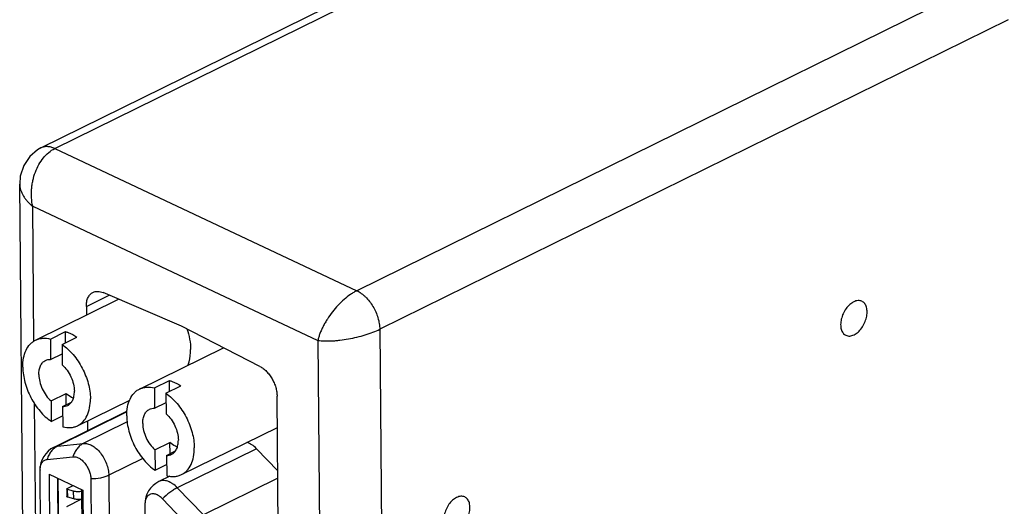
# Model space of a CAD drawing. Header units: inches. Extents: x 0 to 34, y 0 to 22.
# Tile 65 of 84: x 24.9 to 26.5, y 17.3 to 18.1. Entities that reach past the tile are written whole.
import ezdxf

# ---------------------------------------------------------------- set-up
doc = ezdxf.new("R2010")
doc.units = ezdxf.units.IN
doc.header["$LTSCALE"] = 1.87
doc.header["$MEASUREMENT"] = 0
doc.layers.get('0').update_dxf_attribs({"linetype": 'CONTINUOUS'})

msp = doc.modelspace()

# ---------------------------------------------------------------- linework, layer by layer
at = {"color": 7, "linetype": 'CONTINUOUS'}
for p, q in [((24.9415, 17.8713), (25.5481, 18.1698)), ((24.9631, 17.8702), (25.5698, 18.1688)), ((26.4246, 18.1329), (25.4377, 17.6472)), ((26.4605, 18.0724), (25.4736, 17.5867)), ((24.9631, 17.8702), (25.4377, 17.6472)), ((24.9081, 17.8146), (24.9081, 17.8146)), ((24.937, 14.6785), (24.9081, 17.8146)), ((24.9305, 17.5681), (24.9286, 17.7796)), ((24.9286, 17.7796), (25.3763, 17.5692)), ((24.933, 17.5697), (25.0634, 17.6338)), ((25.0128, 17.6226), (25.0486, 17.6402)), ((25.1622, 17.5917), (25.0392, 17.6442)), ((25.0128, 17.6226), (25.0129, 17.609)), ((25.2854, 17.5285), (25.1622, 17.5917)), ((25.4736, 17.5867), (25.502, 14.5052)), ((24.9564, 17.5714), (24.98, 17.583)), ((24.9564, 17.5714), (24.9567, 17.5395)), ((24.9746, 17.5629), (24.9981, 17.5745)), ((24.9801, 17.5656), (24.98, 17.583)), ((25.3763, 17.5692), (25.4044, 14.5209)), ((24.9746, 17.5629), (24.9749, 17.5309)), ((25.0963, 17.4929), (25.2282, 17.5578)), ((24.9567, 17.5395), (24.9747, 17.5483)), ((25.1196, 17.4947), (25.1432, 17.5063)), ((25.1196, 17.4947), (25.1199, 17.4627)), ((25.1378, 17.4862), (25.1614, 17.4978)), ((25.1434, 17.4889), (25.1432, 17.5063)), ((24.9573, 17.4742), (24.9809, 17.4858)), ((24.981, 17.4684), (24.9809, 17.4858)), ((25.1378, 17.4862), (25.1381, 17.4542)), ((25.3253, 16.0785), (25.3124, 17.4818)), ((24.9425, 16.2669), (24.9315, 17.4701)), ((24.9573, 17.4742), (24.9576, 17.4422)), ((24.9755, 17.4656), (24.9894, 17.4725)), ((24.9755, 17.4656), (24.9758, 17.4337)), ((24.9991, 17.4354), (25.0809, 17.4757)), ((25.1199, 17.4627), (25.138, 17.4716)), ((24.9576, 17.4422), (24.9756, 17.4511)), ((24.962, 17.4017), (25.0766, 17.4581)), ((25.0766, 17.457), (24.9673, 17.4032)), ((25.0769, 17.4415), (25.0079, 17.4076)), ((25.0144, 17.443), (25.0146, 17.4276)), ((25.1624, 17.3587), (25.3129, 17.4328)), ((24.9673, 17.4032), (25.0079, 17.4076)), ((25.1205, 17.3974), (25.1441, 17.409)), ((25.1443, 17.3916), (25.1441, 17.409)), ((25.28, 17.3993), (25.1557, 17.3381)), ((25.3135, 17.3645), (25.28, 17.3993)), ((24.9512, 17.3824), (24.9918, 17.3868)), ((25.1015, 17.3839), (25.048, 17.3576)), ((25.1205, 17.3974), (25.1208, 17.3655)), ((25.1387, 17.3889), (25.1527, 17.3958)), ((25.1387, 17.3889), (25.139, 17.3569)), ((25.1208, 17.3655), (25.1388, 17.3743)), ((24.9491, 16.3895), (24.9401, 17.3659)), ((24.9543, 17.3594), (24.9633, 16.3826)), ((24.9543, 17.3594), (25.0074, 17.3344)), ((24.9674, 17.3532), (24.9764, 16.3816)), ((24.9682, 17.3528), (24.9772, 16.382)), ((25.048, 17.3576), (25.0574, 16.3342)), ((25.1439, 17.3562), (25.1268, 17.3477)), ((25.3136, 17.353), (25.1967, 17.2954)), ((24.9829, 17.337), (24.9921, 17.3416)), ((25.0198, 17.3518), (25.0292, 16.3284)), ((25.1967, 17.2954), (25.1557, 17.3381)), ((24.9821, 17.3362), (24.9823, 17.3241)), ((24.9835, 17.3231), (24.9834, 17.3352)), ((24.9928, 17.3326), (24.9834, 17.3352)), ((24.9929, 17.3206), (24.9835, 17.3231)), ((24.9929, 17.3206), (24.9928, 17.3326)), ((25.0051, 17.3355), (25.0141, 16.3639)), ((25.0074, 17.3344), (25.0164, 16.3576)), ((24.9831, 17.3094), (25.0046, 17.32)), ((25.1048, 17.3118), (25.1142, 16.2885)), ((25.1734, 17.278), (25.1324, 17.3207))]:
    msp.add_line(p, q, dxfattribs=at)
msp.add_lwpolyline([(24.9415, 17.8713), (24.9362, 17.8683), (24.9238, 17.8578), (24.9144, 17.8438), (24.9091, 17.827), (24.9081, 17.8145)], dxfattribs=at)
for centre, radius, start, end in [((24.9794, 17.3664), 0.0394, 116.206, 180.528), ((24.9698, 17.3661), 0.0297, 180.1645, 180.5283), ((25.1441, 17.3124), 0.0394, 116.2062, 180.5279), ((25.1345, 17.3121), 0.0297, 180.1644, 180.5283)]:
    msp.add_arc(centre, radius, start, end, dxfattribs=at)
for points, knots in [([(24.9286, 17.7796), (24.9276, 17.784), (24.9268, 17.7907), (24.9266, 17.7997), (24.9268, 17.8065), (24.9276, 17.8134), (24.9292, 17.8224), (24.9324, 17.8332), (24.9379, 17.8452), (24.9449, 17.8557), (24.9533, 17.8643), (24.9598, 17.8686), (24.9631, 17.8702)], [0, 0, 0, 0, 0.129172, 0.195062, 0.261451, 0.328047, 0.394587, 0.526305, 0.654373, 0.77675, 0.892141, 1, 1, 1, 1]), ([(24.9631, 17.8702), (24.9613, 17.8711), (24.9575, 17.8725), (24.9518, 17.8735), (24.9463, 17.8731), (24.943, 17.872), (24.9415, 17.8712)], [0, 0, 0, 0, 0.274767, 0.532845, 0.771777, 1, 1, 1, 1]), ([(24.9081, 17.8146), (24.9081, 17.8131), (24.9084, 17.81), (24.9095, 17.8054), (24.9112, 17.8009), (24.9135, 17.7964), (24.9165, 17.7919), (24.92, 17.7876), (24.9241, 17.7835), (24.927, 17.7809), (24.9286, 17.7796)], [0, 0, 0, 0, 0.107702, 0.2191, 0.335289, 0.456873, 0.584015, 0.716776, 0.855416, 1, 1, 1, 1]), ([(25.4377, 17.6472), (25.4361, 17.6464), (25.4327, 17.6445), (25.4259, 17.6402), (25.4175, 17.6336), (25.408, 17.6244), (25.3991, 17.6141), (25.3925, 17.6048), (25.3879, 17.5971), (25.3847, 17.5914), (25.382, 17.5857), (25.3797, 17.5801), (25.3778, 17.5746), (25.3768, 17.571), (25.3763, 17.5692)], [0, 0, 0, 0, 0.054723, 0.112728, 0.236648, 0.36806, 0.502946, 0.637155, 0.702791, 0.766842, 0.828966, 0.888847, 0.946049, 1, 1, 1, 1]), ([(25.4377, 17.6472), (25.4402, 17.6461), (25.4437, 17.6439), (25.4481, 17.6404), (25.4525, 17.6364), (25.4577, 17.6305), (25.4631, 17.6226), (25.4676, 17.6139), (25.4709, 17.6049), (25.4731, 17.5957), (25.4736, 17.5896), (25.4736, 17.5867)], [0, 0, 0, 0, 0.109738, 0.167919, 0.228328, 0.354574, 0.485784, 0.618978, 0.751032, 0.879009, 1, 1, 1, 1]), ([(25.0128, 17.6226), (25.0128, 17.6251), (25.0131, 17.6298), (25.0148, 17.6353), (25.0169, 17.639), (25.0187, 17.6413), (25.0208, 17.6432), (25.0224, 17.6442), (25.0232, 17.6446)], [0, 0, 0, 0, 0.289155, 0.548949, 0.668562, 0.782499, 0.892342, 1, 1, 1, 1]), ([(25.0232, 17.6446), (25.0244, 17.6451), (25.0268, 17.646), (25.0308, 17.6463), (25.035, 17.6457), (25.0378, 17.6448), (25.0392, 17.6442)], [0, 0, 0, 0, 0.230699, 0.470122, 0.725414, 1, 1, 1, 1]), ([(26.2309, 17.6306), (26.23, 17.6311), (26.228, 17.6317), (26.2248, 17.6318), (26.2214, 17.6312), (26.2192, 17.6303), (26.2181, 17.6298)], [0, 0, 0, 0, 0.229007, 0.46768, 0.723617, 1, 1, 1, 1]), ([(26.2181, 17.6298), (26.217, 17.6293), (26.2148, 17.6279), (26.2106, 17.6245), (26.2058, 17.6191), (26.2013, 17.6113), (26.1984, 17.6029), (26.1973, 17.5946), (26.198, 17.588), (26.1996, 17.5836), (26.2012, 17.5809), (26.2033, 17.5787), (26.205, 17.5776), (26.2058, 17.5772)], [0, 0, 0, 0, 0.059225, 0.122734, 0.259511, 0.403973, 0.547908, 0.683124, 0.803476, 0.857457, 0.907541, 0.954609, 1, 1, 1, 1]), ([(26.2186, 17.5781), (26.2197, 17.5786), (26.2219, 17.5799), (26.2262, 17.5833), (26.231, 17.5888), (26.2354, 17.5966), (26.2383, 17.605), (26.2395, 17.6133), (26.2388, 17.6199), (26.2371, 17.6243), (26.2355, 17.627), (26.2334, 17.6292), (26.2318, 17.6302), (26.2309, 17.6306)], [0, 0, 0, 0, 0.059225, 0.122734, 0.259511, 0.403973, 0.547908, 0.683124, 0.803476, 0.857457, 0.907541, 0.954609, 1, 1, 1, 1]), ([(25.1706, 17.5875), (25.1725, 17.5821), (25.1754, 17.5714), (25.1766, 17.5604), (25.1766, 17.5551)], [0, 0, 0, 0, 0.515115, 1, 1, 1, 1]), ([(25.3763, 17.5692), (25.3797, 17.5688), (25.3851, 17.5684), (25.3924, 17.5683), (25.3984, 17.5685), (25.4046, 17.5689), (25.4134, 17.5698), (25.4245, 17.5714), (25.4378, 17.5742), (25.4507, 17.5777), (25.4627, 17.5818), (25.4702, 17.585), (25.4736, 17.5867)], [0, 0, 0, 0, 0.102801, 0.159876, 0.220053, 0.282941, 0.348121, 0.483263, 0.620951, 0.756299, 0.884305, 1, 1, 1, 1]), ([(24.913, 17.5275), (24.9129, 17.5322), (24.9136, 17.5413), (24.9174, 17.5536), (24.9229, 17.5621), (24.9284, 17.567), (24.9315, 17.5689), (24.933, 17.5697)], [0, 0, 0, 0, 0.289507, 0.549286, 0.782353, 0.892268, 1, 1, 1, 1]), ([(24.933, 17.5697), (24.9347, 17.5705), (24.9383, 17.5718), (24.9462, 17.5732), (24.9524, 17.5725), (24.9564, 17.5714)], [0, 0, 0, 0, 0.237631, 0.480743, 1, 1, 1, 1]), ([(24.98, 17.583), (24.9815, 17.5826), (24.9879, 17.5806), (24.9939, 17.5774), (24.9981, 17.5745)], [0, 0, 0, 0, 0.234975, 1, 1, 1, 1]), ([(26.2058, 17.5772), (26.2067, 17.5768), (26.2087, 17.5762), (26.212, 17.576), (26.2153, 17.5767), (26.2175, 17.5775), (26.2186, 17.5781)], [0, 0, 0, 0, 0.229007, 0.46768, 0.723617, 1, 1, 1, 1]), ([(24.9746, 17.5629), (24.9811, 17.5584), (24.9932, 17.547), (25.0072, 17.526), (25.0165, 17.5024), (25.0191, 17.4857), (25.0192, 17.4776)], [0, 0, 0, 0, 0.237691, 0.495881, 0.756283, 1, 1, 1, 1]), ([(25.172, 17.5299), (25.1728, 17.5317), (25.1758, 17.5398), (25.1767, 17.5485), (25.1766, 17.5551)], [0, 0, 0, 0, 0.231568, 1, 1, 1, 1]), ([(24.9487, 17.5379), (24.9499, 17.5385), (24.9525, 17.5393), (24.9553, 17.5395), (24.9567, 17.5395)], [0, 0, 0, 0, 0.490036, 1, 1, 1, 1]), ([(24.913, 17.5275), (24.913, 17.5194), (24.9156, 17.5027), (24.925, 17.4791), (24.9389, 17.4581), (24.9511, 17.4466), (24.9576, 17.4422)], [0, 0, 0, 0, 0.243717, 0.504119, 0.762309, 1, 1, 1, 1]), ([(24.9381, 17.5157), (24.9381, 17.5182), (24.9385, 17.5229), (24.9405, 17.5294), (24.9438, 17.5346), (24.947, 17.537), (24.9487, 17.5379)], [0, 0, 0, 0, 0.289768, 0.549771, 0.783052, 1, 1, 1, 1]), ([(24.9749, 17.5309), (24.9777, 17.5284), (24.983, 17.5224), (24.989, 17.5121), (24.9929, 17.5009), (24.994, 17.4932), (24.994, 17.4894)], [0, 0, 0, 0, 0.245415, 0.503706, 0.760039, 1, 1, 1, 1]), ([(25.2854, 17.5285), (25.2872, 17.5276), (25.2909, 17.5252), (25.2959, 17.5207), (25.3005, 17.5153), (25.3046, 17.5092), (25.3079, 17.5026), (25.3104, 17.4956), (25.312, 17.4887), (25.3124, 17.484), (25.3124, 17.4818)], [0, 0, 0, 0, 0.110649, 0.230292, 0.356829, 0.487921, 0.620695, 0.75215, 0.87954, 1, 1, 1, 1]), ([(24.9381, 17.5157), (24.9382, 17.5119), (24.9392, 17.5042), (24.9432, 17.493), (24.9492, 17.4827), (24.9544, 17.4767), (24.9573, 17.4742)], [0, 0, 0, 0, 0.239961, 0.496294, 0.754585, 1, 1, 1, 1]), ([(25.0762, 17.4508), (25.0762, 17.4555), (25.0769, 17.4646), (25.0807, 17.4769), (25.0861, 17.4853), (25.0917, 17.4903), (25.0947, 17.4922), (25.0963, 17.4929)], [0, 0, 0, 0, 0.289507, 0.549286, 0.782353, 0.892268, 1, 1, 1, 1]), ([(25.0963, 17.4929), (25.098, 17.4938), (25.1016, 17.4951), (25.1095, 17.4964), (25.1156, 17.4957), (25.1196, 17.4947)], [0, 0, 0, 0, 0.237631, 0.480743, 1, 1, 1, 1]), ([(25.1432, 17.5063), (25.1447, 17.5059), (25.1512, 17.5039), (25.1571, 17.5007), (25.1614, 17.4978)], [0, 0, 0, 0, 0.234975, 1, 1, 1, 1]), ([(24.9924, 17.4786), (24.9914, 17.479), (24.9872, 17.4808), (24.9835, 17.4835), (24.9809, 17.4858)], [0, 0, 0, 0, 0.232897, 1, 1, 1, 1]), ([(24.9835, 17.4672), (24.9851, 17.468), (24.9883, 17.4704), (24.9917, 17.4757), (24.9937, 17.4822), (24.9941, 17.4869), (24.994, 17.4894)], [0, 0, 0, 0, 0.216948, 0.450229, 0.710232, 1, 1, 1, 1]), ([(24.9991, 17.4354), (25.0007, 17.4362), (25.0037, 17.4381), (25.0093, 17.443), (25.0148, 17.4515), (25.0185, 17.4638), (25.0192, 17.4728), (25.0192, 17.4776)], [0, 0, 0, 0, 0.107732, 0.217647, 0.450714, 0.710493, 1, 1, 1, 1]), ([(25.1378, 17.4862), (25.1443, 17.4817), (25.1565, 17.4703), (25.1704, 17.4493), (25.1798, 17.4256), (25.1824, 17.4089), (25.1824, 17.4009)], [0, 0, 0, 0, 0.237691, 0.495881, 0.756283, 1, 1, 1, 1]), ([(24.9755, 17.4656), (24.9769, 17.4656), (24.9796, 17.4657), (24.9823, 17.4666), (24.9835, 17.4672)], [0, 0, 0, 0, 0.509964, 1, 1, 1, 1]), ([(25.1014, 17.439), (25.1014, 17.4415), (25.1017, 17.4462), (25.1037, 17.4527), (25.1071, 17.4579), (25.1103, 17.4603), (25.1119, 17.4611)], [0, 0, 0, 0, 0.289768, 0.549771, 0.783052, 1, 1, 1, 1]), ([(25.1119, 17.4611), (25.1131, 17.4617), (25.1158, 17.4626), (25.1185, 17.4628), (25.1199, 17.4627)], [0, 0, 0, 0, 0.490036, 1, 1, 1, 1]), ([(25.0762, 17.4508), (25.0763, 17.4427), (25.0789, 17.426), (25.0882, 17.4023), (25.1022, 17.3813), (25.1143, 17.3699), (25.1208, 17.3655)], [0, 0, 0, 0, 0.243717, 0.504119, 0.762309, 1, 1, 1, 1]), ([(25.1381, 17.4542), (25.141, 17.4516), (25.1462, 17.4457), (25.1522, 17.4354), (25.1562, 17.4242), (25.1572, 17.4164), (25.1573, 17.4127)], [0, 0, 0, 0, 0.245415, 0.503706, 0.760039, 1, 1, 1, 1]), ([(24.9758, 17.4337), (24.9798, 17.4326), (24.9859, 17.4319), (24.9938, 17.4332), (24.9974, 17.4346), (24.9991, 17.4354)], [0, 0, 0, 0, 0.519257, 0.762369, 1, 1, 1, 1]), ([(25.1014, 17.439), (25.1014, 17.4352), (25.1025, 17.4275), (25.1064, 17.4163), (25.1124, 17.406), (25.1177, 17.4), (25.1205, 17.3974)], [0, 0, 0, 0, 0.239961, 0.496294, 0.754585, 1, 1, 1, 1]), ([(24.9673, 17.4032), (24.9655, 17.4023), (24.9618, 17.3999), (24.9573, 17.3951), (24.9536, 17.3892), (24.9519, 17.3848), (24.9512, 17.3824)], [0, 0, 0, 0, 0.231368, 0.474408, 0.730786, 1, 1, 1, 1]), ([(24.962, 17.4017), (24.9625, 17.4019), (24.9641, 17.4027), (24.966, 17.4031), (24.9673, 17.4032)], [0, 0, 0, 0, 0.247449, 1, 1, 1, 1]), ([(25.0079, 17.4076), (25.0061, 17.4066), (25.0024, 17.4043), (24.9979, 17.3994), (24.9942, 17.3935), (24.9925, 17.3891), (24.9918, 17.3868)], [0, 0, 0, 0, 0.231368, 0.474408, 0.730786, 1, 1, 1, 1]), ([(25.0079, 17.4076), (25.0101, 17.4078), (25.0149, 17.4073), (25.022, 17.4044), (25.0288, 17.3995), (25.0351, 17.3928), (25.0405, 17.3848), (25.0446, 17.376), (25.0472, 17.3668), (25.048, 17.3606), (25.048, 17.3576)], [0, 0, 0, 0, 0.095051, 0.20227, 0.322698, 0.454281, 0.592977, 0.733674, 0.870986, 1, 1, 1, 1]), ([(25.1557, 17.4019), (25.1547, 17.4022), (25.1505, 17.404), (25.1467, 17.4067), (25.1441, 17.409)], [0, 0, 0, 0, 0.232897, 1, 1, 1, 1]), ([(25.1467, 17.3905), (25.1484, 17.3913), (25.1516, 17.3937), (25.1549, 17.3989), (25.1569, 17.4054), (25.1573, 17.4102), (25.1573, 17.4127)], [0, 0, 0, 0, 0.216948, 0.450229, 0.710232, 1, 1, 1, 1]), ([(25.1624, 17.3587), (25.1639, 17.3595), (25.167, 17.3614), (25.1725, 17.3663), (25.178, 17.3747), (25.1818, 17.3871), (25.1825, 17.3961), (25.1824, 17.4009)], [0, 0, 0, 0, 0.107732, 0.217647, 0.450714, 0.710493, 1, 1, 1, 1]), ([(25.28, 17.3993), (25.2778, 17.4016), (25.2732, 17.4056), (25.2678, 17.4084), (25.2651, 17.4093)], [0, 0, 0, 0, 0.5291, 1, 1, 1, 1]), ([(24.9918, 17.3868), (24.9933, 17.3869), (24.9967, 17.3866), (25.0016, 17.3846), (25.0064, 17.3811), (25.0108, 17.3764), (25.0145, 17.3708), (25.0174, 17.3647), (25.0193, 17.3582), (25.0198, 17.3539), (25.0198, 17.3518)], [0, 0, 0, 0, 0.095051, 0.20227, 0.322698, 0.454281, 0.592977, 0.733674, 0.870985, 1, 1, 1, 1]), ([(25.1387, 17.3889), (25.1401, 17.3888), (25.1429, 17.389), (25.1455, 17.3899), (25.1467, 17.3905)], [0, 0, 0, 0, 0.509964, 1, 1, 1, 1]), ([(24.9401, 17.366), (24.9401, 17.3682), (24.9405, 17.3722), (24.9423, 17.3767), (24.9446, 17.3794), (24.9465, 17.381), (24.9488, 17.382), (24.9504, 17.3824), (24.9512, 17.3824)], [0, 0, 0, 0, 0.292884, 0.548361, 0.664977, 0.776932, 0.887453, 1, 1, 1, 1]), ([(25.048, 17.3576), (25.046, 17.3566), (25.0418, 17.3549), (25.0324, 17.3525), (25.0249, 17.3518), (25.0198, 17.3518)], [0, 0, 0, 0, 0.224389, 0.470419, 1, 1, 1, 1]), ([(25.139, 17.3569), (25.143, 17.3559), (25.1492, 17.3552), (25.1571, 17.3565), (25.1607, 17.3579), (25.1624, 17.3587)], [0, 0, 0, 0, 0.519257, 0.762369, 1, 1, 1, 1]), ([(24.9821, 17.3362), (24.9821, 17.3363), (24.9823, 17.3367), (24.9827, 17.3369), (24.9829, 17.337)], [0, 0, 0, 0, 0.42713, 1, 1, 1, 1]), ([(25.1557, 17.3381), (25.1535, 17.3404), (25.1499, 17.3435), (25.1447, 17.3466), (25.1397, 17.3487), (25.1347, 17.3496), (25.1299, 17.349), (25.1278, 17.3482), (25.1268, 17.3477)], [0, 0, 0, 0, 0.296004, 0.432281, 0.559932, 0.790243, 0.89662, 1, 1, 1, 1]), ([(25.1557, 17.3381), (25.1537, 17.3372), (25.1497, 17.3349), (25.1417, 17.3293), (25.136, 17.3243), (25.1324, 17.3207)], [0, 0, 0, 0, 0.224098, 0.470976, 1, 1, 1, 1]), ([(24.9834, 17.3352), (24.9832, 17.3352), (24.9828, 17.3354), (24.9823, 17.3356), (24.9822, 17.336), (24.9821, 17.3362)], [0, 0, 0, 0, 0.321306, 0.710039, 1, 1, 1, 1]), ([(24.9835, 17.3231), (24.9833, 17.3231), (24.9829, 17.3233), (24.9825, 17.3236), (24.9823, 17.3239), (24.9823, 17.3241)], [0, 0, 0, 0, 0.321306, 0.710039, 1, 1, 1, 1]), ([(25.0052, 17.3322), (25.0031, 17.3318), (24.9989, 17.3316), (24.9948, 17.3321), (24.9928, 17.3326)], [0, 0, 0, 0, 0.507923, 1, 1, 1, 1]), ([(25.1324, 17.3207), (25.131, 17.3221), (25.128, 17.3247), (25.1232, 17.3275), (25.1183, 17.3287), (25.1144, 17.3284), (25.1117, 17.3272), (25.1093, 17.3255), (25.1068, 17.3224), (25.1051, 17.3175), (25.1048, 17.3139), (25.1048, 17.312)], [0, 0, 0, 0, 0.151793, 0.288564, 0.409598, 0.518506, 0.57112, 0.624032, 0.735129, 0.859606, 1, 1, 1, 1]), ([(25.5944, 17.3228), (25.5933, 17.3223), (25.5911, 17.3209), (25.5868, 17.3175), (25.582, 17.3121), (25.5776, 17.3043), (25.5747, 17.2959), (25.5736, 17.2876), (25.5742, 17.281), (25.5759, 17.2766), (25.5775, 17.2739), (25.5796, 17.2717), (25.5812, 17.2706), (25.5821, 17.2702)], [0, 0, 0, 0, 0.059225, 0.122734, 0.259511, 0.403973, 0.547908, 0.683124, 0.803476, 0.857457, 0.907541, 0.954609, 1, 1, 1, 1]), ([(25.6072, 17.3236), (25.6063, 17.3241), (25.6043, 17.3247), (25.6011, 17.3248), (25.5977, 17.3242), (25.5955, 17.3233), (25.5944, 17.3228)], [0, 0, 0, 0, 0.229007, 0.46768, 0.723617, 1, 1, 1, 1]), ([(25.5949, 17.2711), (25.596, 17.2716), (25.5982, 17.2729), (25.6025, 17.2763), (25.6072, 17.2818), (25.6117, 17.2896), (25.6146, 17.298), (25.6157, 17.3063), (25.615, 17.3129), (25.6134, 17.3173), (25.6118, 17.32), (25.6097, 17.3222), (25.6081, 17.3232), (25.6072, 17.3236)], [0, 0, 0, 0, 0.059225, 0.122734, 0.259511, 0.403973, 0.547908, 0.683124, 0.803476, 0.857457, 0.907541, 0.954609, 1, 1, 1, 1]), ([(24.9824, 17.3086), (24.9824, 17.3087), (24.9826, 17.3091), (24.9829, 17.3093), (24.9831, 17.3094)], [0, 0, 0, 0, 0.42713, 1, 1, 1, 1]), ([(25.0053, 17.3201), (25.0032, 17.3197), (24.999, 17.3195), (24.9949, 17.32), (24.9929, 17.3206)], [0, 0, 0, 0, 0.507923, 1, 1, 1, 1])]:
    msp.add_open_spline(points, degree=3, knots=knots, dxfattribs=at)

doc.saveas('drawing.dxf')
